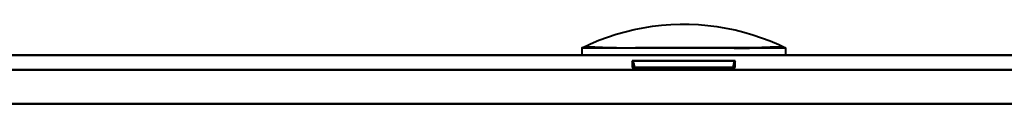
# Model space of a CAD drawing. Header units: millimetres. Extents: x -1352 to 2139, y -120 to 1010.
# Tile 6 of 77: x -461.79 to -421.6, y 161.37 to 164.62. Entities that reach past the tile are written whole.
import ezdxf

# ---------------------------------------------------------------- set-up
doc = ezdxf.new("R2010")
doc.units = ezdxf.units.MM
doc.layers.add('G-IMPT', color=8, linetype='Continuous', lineweight=40)

# ---------------------------------------------------------------- blocks, each defined once
blk = doc.blocks.new('NEXA 700 CALQUES_dwg-751640-Avant')
at = {"layer": 'G-IMPT'}
for p, q in [((-438.852, 163.652), (-438.852, 163.352)), ((-438.852, 163.652), (-438.852, 163.352)), ((-438.852, 163.652), (-434.687, 163.652)), ((-438.852, 163.652), (-434.687, 163.652)), ((-434.687, 163.652), (-430.522, 163.652)), ((-434.687, 163.652), (-430.522, 163.652)), ((-430.522, 163.352), (-430.522, 163.652)), ((-430.522, 163.352), (-430.522, 163.652)), ((496.93, 163.352), (-500.87, 163.352)), ((-434.687, 163.352), (-438.852, 163.352)), ((-434.687, 163.352), (-438.852, 163.352)), ((-438.852, 163.352), (-430.522, 163.352)), ((-438.852, 163.352), (-430.522, 163.352)), ((-438.852, 163.352), (-430.522, 163.352)), ((-438.852, 163.352), (-430.522, 163.352)), ((-430.522, 163.352), (-434.687, 163.352)), ((-430.522, 163.352), (-434.687, 163.352)), ((-430.522, 163.352), (-434.687, 163.352)), ((-430.522, 163.352), (-434.687, 163.352)), ((-436.787, 163.124), (-436.787, 162.852)), ((-436.787, 163.124), (-436.787, 162.852)), ((-436.787, 163.124), (-434.687, 163.124)), ((-436.787, 163.124), (-432.587, 163.124)), ((-434.687, 163.124), (-436.787, 163.124)), ((-436.787, 163.124), (-434.687, 163.124)), ((-436.787, 163.124), (-432.587, 163.124)), ((-434.687, 163.124), (-436.787, 163.124)), ((-436.787, 162.852), (-434.687, 162.852)), ((-436.787, 162.852), (-434.687, 162.852)), ((-436.787, 162.852), (-434.687, 162.852)), ((-432.667, 162.852), (-436.707, 162.852)), ((-432.667, 162.852), (-436.707, 162.852)), ((-432.667, 162.852), (-436.707, 162.852)), ((-432.667, 162.852), (-436.707, 162.852)), ((-434.687, 163.124), (-432.587, 163.124)), ((-432.587, 163.124), (-434.687, 163.124)), ((-434.687, 163.124), (-432.587, 163.124)), ((-432.587, 163.124), (-434.687, 163.124)), ((-434.687, 162.852), (-432.587, 162.852)), ((-434.687, 162.852), (-432.587, 162.852)), ((-434.687, 162.852), (-432.587, 162.852)), ((-434.687, 162.852), (-432.587, 162.852)), ((-432.587, 162.852), (-432.587, 163.124)), ((-432.587, 162.852), (-432.587, 163.124))]:
    blk.add_line(p, q, dxfattribs=at)
at = {"layer": 'G-IMPT', "flags": 128}
for points in [[(-438.839, 163.658), (-438.498, 163.818), (-438.15, 163.963), (-437.796, 164.095), (-437.438, 164.212), (-437.075, 164.315), (-436.709, 164.403), (-436.339, 164.476), (-435.966, 164.535), (-435.592, 164.579), (-435.216, 164.607), (-434.839, 164.621), (-434.462, 164.62), (-434.085, 164.603), (-433.71, 164.572), (-433.335, 164.525), (-432.963, 164.463), (-432.594, 164.387), (-432.228, 164.296), (-431.866, 164.19), (-431.509, 164.071), (-431.157, 163.936), (-430.81, 163.788), (-430.534, 163.658)], [(-438.839, 163.658), (-438.498, 163.818), (-438.15, 163.963), (-437.796, 164.095), (-437.438, 164.212), (-437.075, 164.315), (-436.709, 164.403), (-436.339, 164.476), (-435.966, 164.535), (-435.592, 164.579), (-435.216, 164.607), (-434.839, 164.621), (-434.462, 164.62), (-434.085, 164.603), (-433.71, 164.572), (-433.335, 164.525), (-432.963, 164.463), (-432.594, 164.387), (-432.228, 164.296), (-431.866, 164.19), (-431.509, 164.071), (-431.157, 163.936), (-430.81, 163.788), (-430.534, 163.658)], [(496.93, 163.352), (247.48, 163.352), (-1.97, 163.352), (-251.42, 163.352), (-500.87, 163.352)], [(-500.87, 163.352), (-251.42, 163.352), (-1.97, 163.352), (247.48, 163.352), (496.93, 163.352)], [(496.93, 163.352), (247.48, 163.352), (-1.97, 163.352), (-251.42, 163.352), (-500.87, 163.352)], [(-500.87, 163.352), (-251.42, 163.352), (-1.97, 163.352), (247.48, 163.352), (496.93, 163.352)], [(496.93, 162.752), (247.48, 162.752), (-1.97, 162.752), (-251.42, 162.752), (-500.87, 162.752)], [(-500.87, 162.752), (-251.42, 162.752), (-1.97, 162.752), (247.48, 162.752), (496.93, 162.752)], [(-500.87, 162.752), (-251.42, 162.752), (-1.97, 162.752), (247.48, 162.752), (496.93, 162.752)], [(496.93, 162.752), (247.48, 162.752), (-1.97, 162.752), (-251.42, 162.752), (-500.87, 162.752)], [(-436.707, 162.852), (-436.711, 162.92), (-436.726, 162.989), (-436.751, 163.057), (-436.787, 163.124)], [(-436.787, 163.124), (-436.751, 163.057), (-436.726, 162.989), (-436.711, 162.92), (-436.707, 162.852)], [(-436.707, 162.852), (-436.711, 162.92), (-436.726, 162.989), (-436.751, 163.057), (-436.787, 163.124)], [(-436.787, 163.124), (-436.751, 163.057), (-436.726, 162.989), (-436.711, 162.92), (-436.707, 162.852)], [(-432.587, 163.124), (-432.623, 163.057), (-432.648, 162.989), (-432.662, 162.92), (-432.667, 162.852)], [(-432.667, 162.852), (-432.662, 162.92), (-432.648, 162.989), (-432.623, 163.057), (-432.587, 163.124)], [(-432.587, 163.124), (-432.623, 163.057), (-432.648, 162.989), (-432.662, 162.92), (-432.667, 162.852)], [(-432.667, 162.852), (-432.662, 162.92), (-432.648, 162.989), (-432.623, 163.057), (-432.587, 163.124)], [(-501.37, 161.372), (-251.67, 161.372), (-1.97, 161.372), (247.73, 161.372), (497.43, 161.372)], [(497.43, 161.372), (247.73, 161.372), (-1.97, 161.372), (-251.67, 161.372), (-501.37, 161.372)], [(-500.87, 161.372), (-251.42, 161.372), (-1.97, 161.372), (247.48, 161.372), (496.93, 161.372)], [(496.93, 161.372), (247.48, 161.372), (-1.97, 161.372), (-251.42, 161.372), (-500.87, 161.372)], [(-500.87, 161.372), (-251.42, 161.372), (-1.97, 161.372), (247.48, 161.372), (496.93, 161.372)], [(496.93, 161.372), (247.48, 161.372), (-1.97, 161.372), (-251.42, 161.372), (-500.87, 161.372)], [(-500.87, 161.372), (-251.42, 161.372), (-1.97, 161.372), (247.48, 161.372), (496.93, 161.372)], [(496.93, 161.372), (247.48, 161.372), (-1.97, 161.372), (-251.42, 161.372), (-500.87, 161.372)]]:
    blk.add_lwpolyline(points, dxfattribs=at)
at = {"layer": 'G-IMPT'}
for points in [[(-434.687, 163.652), (-435.007, 163.659), (-435.611, 163.663), (-436.405, 163.656), (-436.971, 163.653), (-437.317, 163.654), (-437.501, 163.656), (-437.763, 163.66), (-438.123, 163.676), (-438.513, 163.685), (-438.73, 163.673), (-438.823, 163.661), (-438.848, 163.657), (-438.823, 163.662), (-438.73, 163.673), (-438.513, 163.685), (-438.124, 163.673), (-437.763, 163.655), (-437.502, 163.651), (-437.318, 163.649), (-436.972, 163.648), (-436.406, 163.651), (-435.612, 163.659), (-435.007, 163.658), (-434.687, 163.652)], [(-434.687, 163.652), (-435.007, 163.659), (-435.611, 163.663), (-436.405, 163.656), (-436.971, 163.653), (-437.317, 163.654), (-437.501, 163.656), (-437.763, 163.66), (-438.123, 163.676), (-438.513, 163.685), (-438.73, 163.673), (-438.823, 163.661), (-438.848, 163.657), (-438.823, 163.662), (-438.73, 163.673), (-438.513, 163.685), (-438.124, 163.673), (-437.763, 163.655), (-437.502, 163.651), (-437.318, 163.649), (-436.972, 163.648), (-436.406, 163.651), (-435.612, 163.659), (-435.007, 163.658), (-434.687, 163.652)], [(-434.687, 163.652), (-434.367, 163.659), (-433.762, 163.663), (-432.969, 163.656), (-432.403, 163.653), (-432.056, 163.654), (-431.872, 163.656), (-431.611, 163.66), (-431.251, 163.676), (-430.861, 163.685), (-430.644, 163.673), (-430.551, 163.661), (-430.526, 163.657), (-430.551, 163.662), (-430.643, 163.673), (-430.86, 163.685), (-431.25, 163.673), (-431.61, 163.655), (-431.871, 163.651), (-432.055, 163.649), (-432.402, 163.648), (-432.968, 163.651), (-433.762, 163.659), (-434.367, 163.658), (-434.687, 163.652)], [(-434.687, 163.652), (-434.367, 163.659), (-433.762, 163.663), (-432.969, 163.656), (-432.403, 163.653), (-432.056, 163.654), (-431.872, 163.656), (-431.611, 163.66), (-431.251, 163.676), (-430.861, 163.685), (-430.644, 163.673), (-430.551, 163.661), (-430.526, 163.657), (-430.551, 163.662), (-430.643, 163.673), (-430.86, 163.685), (-431.25, 163.673), (-431.61, 163.655), (-431.871, 163.651), (-432.055, 163.649), (-432.402, 163.648), (-432.968, 163.651), (-433.762, 163.659), (-434.367, 163.658), (-434.687, 163.652)]]:
    blk.add_open_spline(points, degree=3, knots=[0, 0, 0, 0, 0.0625, 0.125, 0.1875, 0.21875, 0.234375, 0.25, 0.3125, 0.375, 0.4375, 0.46875, 0.5, 0.53125, 0.5625, 0.625, 0.6875, 0.75, 0.765625, 0.78125, 0.8125, 0.875, 0.9375, 1, 1, 1, 1], dxfattribs=at)

msp = doc.modelspace()

# ---------------------------------------------------------------- block references
at = {"layer": 'G-IMPT'}
msp.add_blockref('NEXA 700 CALQUES_dwg-751640-Avant', (0, 0), dxfattribs=at)

doc.saveas('drawing.dxf')
